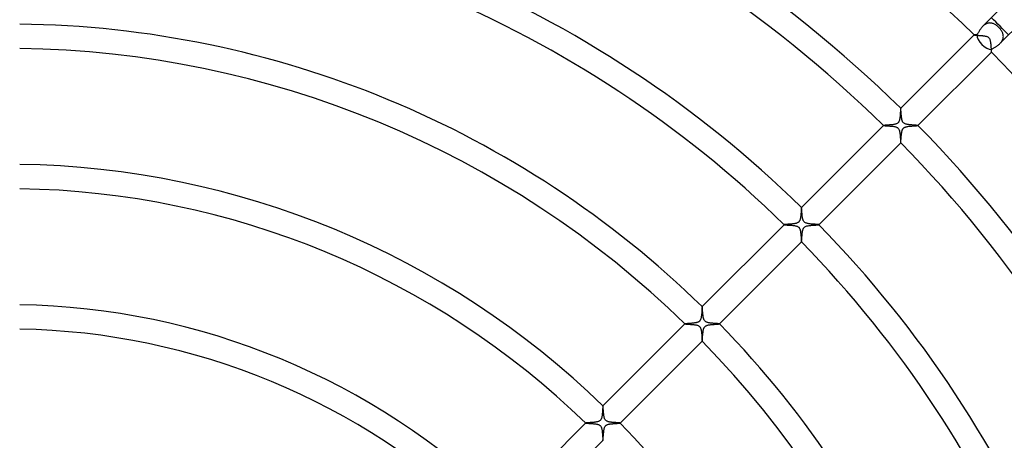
# Model space of a CAD drawing. Header units: millimetres. Extents: x -430 to 430, y -430 to 430.
# Tile 66 of 100: x 2 to 163, y 95 to 164. Entities that reach past the tile are written whole.
import ezdxf

# ---------------------------------------------------------------- set-up
doc = ezdxf.new("R2010")
doc.units = ezdxf.units.MM
doc.layers.add('HIDDEN', color=7, linetype='Continuous')
doc.layers.add('THICK', color=7, linetype='Continuous')

msp = doc.modelspace()

# ---------------------------------------------------------------- linework, layer by layer
at = {"layer": 'HIDDEN'}
for p, q in [((160.31, 163.01), (160.2, 162.95)), ((160.41, 163.06), (160.31, 163.01)), ((160.52, 163.1), (160.41, 163.06)), ((160.64, 163.14), (160.52, 163.1)), ((160.75, 163.16), (160.64, 163.14)), ((160.86, 163.17), (160.75, 163.16)), ((160.98, 163.18), (160.86, 163.17)), ((161.09, 163.17), (160.98, 163.18)), ((161.2, 163.16), (161.09, 163.17)), ((161.31, 163.14), (161.2, 163.16)), ((161.42, 163.11), (161.31, 163.14)), ((161.53, 163.07), (161.42, 163.11)), ((161.64, 163.02), (161.53, 163.07)), ((161.75, 162.97), (161.64, 163.02)), ((161.85, 162.91), (161.75, 162.97)), ((159.9, 162.72), (159.8, 162.63)), ((159.99, 162.8), (159.9, 162.72)), ((160.09, 162.88), (159.99, 162.8)), ((160.2, 162.95), (160.09, 162.88)), ((161.96, 162.85), (161.85, 162.91)), ((162.06, 162.78), (161.96, 162.85)), ((162.16, 162.7), (162.06, 162.78)), ((162.26, 162.62), (162.16, 162.7)), ((162.35, 162.53), (162.26, 162.62)), ((162.45, 162.45), (162.35, 162.53)), ((162.53, 162.35), (162.45, 162.45)), ((162.62, 162.26), (162.53, 162.35)), ((162.7, 162.16), (162.62, 162.26)), ((162.78, 162.06), (162.7, 162.16)), ((162.85, 161.96), (162.78, 162.06)), ((162.91, 161.85), (162.85, 161.96)), ((162.97, 161.75), (162.91, 161.85)), ((163.02, 161.64), (162.97, 161.75)), ((163.07, 161.53), (163.02, 161.64)), ((163.11, 161.42), (163.07, 161.53)), ((163.14, 161.31), (163.11, 161.42)), ((158.39, 161.22), (158.39, 161.22)), ((158.39, 161.22), (158.39, 161.21)), ((158.39, 161.21), (158.39, 161.21)), ((158.39, 161.21), (158.41, 161.21)), ((158.39, 161.21), (158.39, 161.21)), ((158.39, 161.21), (158.39, 161.21)), ((158.39, 161.21), (158.39, 161.21)), ((158.39, 161.21), (158.39, 161.21)), ((158.41, 161.21), (158.43, 161.2)), ((158.43, 161.2), (158.46, 161.2)), ((158.46, 161.2), (158.49, 161.2)), ((158.49, 161.2), (158.53, 161.19)), ((158.53, 161.19), (158.57, 161.19)), ((158.57, 161.19), (158.63, 161.18)), ((158.63, 161.18), (158.68, 161.18)), ((158.68, 161.18), (158.74, 161.18)), ((158.74, 161.18), (158.81, 161.17)), ((158.81, 161.17), (158.88, 161.17)), ((158.88, 161.17), (158.95, 161.16)), ((158.95, 161.16), (159.03, 161.16)), ((159.03, 161.16), (159.11, 161.15)), ((159.11, 161.15), (159.19, 161.15)), ((159.19, 161.15), (159.28, 161.14)), ((159.28, 161.14), (159.37, 161.14)), ((159.37, 161.14), (159.46, 161.13)), ((159.46, 161.13), (159.55, 161.12)), ((159.55, 161.12), (159.65, 161.11)), ((159.65, 161.11), (159.74, 161.1)), ((159.74, 161.1), (159.84, 161.09)), ((159.84, 161.09), (159.93, 161.08)), ((159.93, 161.08), (160.02, 161.07)), ((160.02, 161.07), (160.11, 161.05)), ((160.11, 161.05), (160.2, 161.04)), ((160.2, 161.04), (160.28, 161.02)), ((160.28, 161.02), (160.37, 161)), ((160.37, 161), (160.46, 160.97)), ((160.46, 160.97), (160.54, 160.94)), ((160.54, 160.94), (160.62, 160.9)), ((160.62, 160.9), (160.7, 160.85)), ((160.7, 160.85), (160.77, 160.79)), ((160.77, 160.79), (160.84, 160.71)), ((160.84, 160.71), (160.89, 160.63)), ((160.89, 160.63), (160.94, 160.53)), ((160.94, 160.53), (160.98, 160.43)), ((160.98, 160.43), (161.01, 160.32)), ((161.01, 160.32), (161.04, 160.21)), ((161.04, 160.21), (161.06, 160.09)), ((161.06, 160.09), (161.08, 159.97)), ((161.08, 159.97), (161.09, 159.84)), ((161.09, 159.84), (161.11, 159.7)), ((162.63, 159.8), (162.72, 159.9)), ((162.72, 159.9), (162.8, 159.99)), ((162.8, 159.99), (162.88, 160.09)), ((162.88, 160.09), (162.95, 160.2)), ((162.95, 160.2), (163.01, 160.3)), ((163.01, 160.3), (163.06, 160.41)), ((163.06, 160.41), (163.1, 160.52)), ((163.1, 160.52), (163.13, 160.64)), ((163.13, 160.64), (163.16, 160.75)), ((163.16, 161.2), (163.14, 161.31)), ((163.17, 161.09), (163.16, 161.2)), ((163.16, 160.75), (163.17, 160.86)), ((163.18, 160.98), (163.17, 161.09)), ((163.17, 160.86), (163.18, 160.98)), ((161.11, 159.7), (161.12, 159.56)), ((161.12, 159.56), (161.13, 159.43)), ((161.13, 159.43), (161.14, 159.29)), ((161.14, 159.29), (161.15, 159.15)), ((161.15, 159.15), (161.16, 159.02)), ((161.16, 159.02), (161.17, 158.9)), ((161.17, 158.9), (161.17, 158.8)), ((161.17, 158.8), (161.18, 158.7)), ((161.18, 158.7), (161.19, 158.61)), ((161.19, 158.61), (161.19, 158.54)), ((161.19, 158.54), (161.2, 158.48)), ((161.2, 158.48), (161.2, 158.43)), ((161.2, 158.43), (161.21, 158.4)), ((161.21, 158.4), (161.21, 158.39)), ((161.21, 158.39), (161.21, 158.39)), ((161.21, 158.39), (161.21, 158.39)), ((161.21, 158.39), (161.21, 158.39)), ((161.21, 158.39), (161.21, 158.39)), ((161.21, 158.39), (161.22, 158.39)), ((161.22, 158.39), (161.22, 158.39)), ((146.37, 149.19), (146.36, 149.19)), ((146.36, 149.19), (146.36, 149.19)), ((146.36, 149.19), (146.36, 149.19)), ((146.36, 149.19), (146.36, 149.19)), ((146.36, 149.19), (146.36, 149.19)), ((146.37, 149.19), (146.37, 149.19)), ((146.37, 149.18), (146.37, 149.19)), ((146.37, 149.17), (146.37, 149.18)), ((146.38, 149.14), (146.37, 149.17)), ((146.38, 149.11), (146.38, 149.14)), ((146.39, 149.06), (146.38, 149.11)), ((146.39, 149.01), (146.39, 149.06)), ((146.4, 148.96), (146.39, 149.01)), ((146.4, 148.89), (146.4, 148.96)), ((146.41, 148.82), (146.4, 148.89)), ((146.41, 148.75), (146.41, 148.82)), ((146.42, 148.67), (146.41, 148.75)), ((146.42, 148.59), (146.42, 148.67)), ((146.43, 148.5), (146.42, 148.59)), ((146.44, 148.41), (146.43, 148.5)), ((146.44, 148.31), (146.44, 148.41)), ((146.45, 148.22), (146.44, 148.31)), ((146.46, 148.12), (146.45, 148.22)), ((146.47, 148.02), (146.46, 148.12)), ((146.48, 147.93), (146.47, 148.02)), ((146.49, 147.83), (146.48, 147.93)), ((146.5, 147.74), (146.49, 147.83)), ((146.51, 147.65), (146.5, 147.74)), ((146.52, 147.55), (146.51, 147.65)), ((146.54, 147.47), (146.52, 147.55)), ((146.56, 147.38), (146.54, 147.47)), ((146.57, 147.3), (146.56, 147.38)), ((146.6, 147.22), (146.57, 147.3)), ((146.62, 147.14), (146.6, 147.22)), ((146.65, 147.06), (146.62, 147.14)), ((146.68, 146.99), (146.65, 147.06)), ((146.73, 146.92), (146.68, 146.99)), ((146.78, 146.85), (146.73, 146.92)), ((146.84, 146.79), (146.78, 146.85)), ((143.54, 146.37), (143.54, 146.37)), ((143.54, 146.37), (143.54, 146.36)), ((143.54, 146.36), (143.54, 146.36)), ((143.54, 146.36), (143.54, 146.36)), ((143.54, 146.36), (143.54, 146.36)), ((143.54, 146.36), (143.54, 146.36)), ((143.54, 146.36), (143.55, 146.36)), ((143.55, 146.36), (143.57, 146.35)), ((143.57, 146.35), (143.6, 146.35)), ((143.6, 146.35), (143.65, 146.34)), ((143.65, 146.34), (143.7, 146.34)), ((143.7, 146.34), (143.76, 146.34)), ((143.76, 146.34), (143.83, 146.33)), ((143.83, 146.33), (143.91, 146.33)), ((143.91, 146.33), (144, 146.32)), ((144, 146.32), (144.09, 146.32)), ((144.09, 146.32), (144.18, 146.31)), ((144.18, 146.31), (144.28, 146.3)), ((144.28, 146.3), (144.38, 146.3)), ((144.38, 146.3), (144.49, 146.29)), ((144.49, 146.29), (144.6, 146.28)), ((144.6, 146.28), (144.7, 146.27)), ((144.7, 146.27), (144.81, 146.26)), ((144.81, 146.26), (144.91, 146.25)), ((144.91, 146.25), (145.02, 146.24)), ((145.02, 146.24), (145.12, 146.23)), ((145.12, 146.23), (145.22, 146.21)), ((145.22, 146.21), (145.31, 146.2)), ((145.31, 146.2), (145.4, 146.18)), ((145.4, 146.18), (145.49, 146.16)), ((145.49, 146.16), (145.58, 146.13)), ((145.58, 146.13), (145.66, 146.1)), ((145.66, 146.1), (145.75, 146.06)), ((145.75, 146.06), (145.82, 146.02)), ((145.82, 146.02), (145.9, 145.96)), ((145.9, 145.96), (145.96, 145.9)), ((145.96, 145.9), (146.01, 145.83)), ((146.01, 145.83), (146.06, 145.76)), ((146.06, 145.76), (146.09, 145.68)), ((146.09, 145.68), (146.12, 145.6)), ((146.12, 145.6), (146.15, 145.52)), ((146.15, 145.52), (146.17, 145.44)), ((146.17, 145.44), (146.19, 145.35)), ((146.19, 145.35), (146.2, 145.27)), ((146.2, 145.27), (146.22, 145.17)), ((146.91, 146.74), (146.84, 146.79)), ((146.99, 146.68), (146.91, 146.74)), ((147.09, 146.64), (146.99, 146.68)), ((147.2, 146.6), (147.09, 146.64)), ((147.31, 146.57), (147.2, 146.6)), ((147.42, 146.55), (147.31, 146.57)), ((147.54, 146.53), (147.42, 146.55)), ((147.66, 146.51), (147.54, 146.53)), ((147.78, 146.49), (147.66, 146.51)), ((147.91, 146.48), (147.78, 146.49)), ((148.04, 146.47), (147.91, 146.48)), ((148.16, 146.45), (148.04, 146.47)), ((148.29, 146.44), (148.16, 146.45)), ((148.41, 146.44), (148.29, 146.44)), ((148.52, 146.43), (148.41, 146.44)), ((148.63, 146.42), (148.52, 146.43)), ((148.73, 146.41), (148.63, 146.42)), ((148.83, 146.41), (148.73, 146.41)), ((148.91, 146.4), (148.83, 146.41)), ((148.99, 146.39), (148.91, 146.4)), ((149.06, 146.39), (148.99, 146.39)), ((149.11, 146.38), (149.06, 146.39)), ((149.15, 146.38), (149.11, 146.38)), ((149.18, 146.37), (149.15, 146.38)), ((149.19, 146.37), (149.18, 146.37)), ((149.19, 146.36), (149.19, 146.37)), ((149.19, 146.37), (149.19, 146.37)), ((149.19, 146.36), (149.19, 146.36)), ((149.19, 146.36), (149.19, 146.36)), ((149.19, 146.36), (149.19, 146.36)), ((149.19, 146.36), (149.19, 146.36)), ((146.22, 145.17), (146.23, 145.08)), ((146.23, 145.08), (146.24, 144.99)), ((146.24, 144.99), (146.25, 144.89)), ((146.25, 144.89), (146.26, 144.79)), ((146.26, 144.79), (146.27, 144.69)), ((146.27, 144.69), (146.28, 144.6)), ((146.28, 144.6), (146.29, 144.5)), ((146.29, 144.5), (146.29, 144.41)), ((146.29, 144.41), (146.3, 144.32)), ((146.3, 144.32), (146.31, 144.23)), ((146.31, 144.23), (146.31, 144.14)), ((146.31, 144.14), (146.32, 144.06)), ((146.32, 144.06), (146.32, 143.98)), ((146.32, 143.98), (146.33, 143.9)), ((146.33, 143.9), (146.33, 143.83)), ((146.33, 143.83), (146.33, 143.77)), ((146.33, 143.77), (146.34, 143.71)), ((146.34, 143.71), (146.34, 143.66)), ((146.34, 143.66), (146.35, 143.62)), ((146.35, 143.62), (146.35, 143.59)), ((146.35, 143.59), (146.35, 143.56)), ((146.35, 143.56), (146.36, 143.55)), ((146.36, 143.55), (146.36, 143.54)), ((146.36, 143.54), (146.36, 143.54)), ((146.36, 143.54), (146.36, 143.54)), ((146.36, 143.54), (146.36, 143.54)), ((146.36, 143.54), (146.36, 143.54)), ((146.36, 143.54), (146.37, 143.54)), ((146.37, 143.54), (146.37, 143.54)), ((130.11, 132.92), (130.1, 132.93)), ((130.1, 132.93), (130.1, 132.93)), ((130.1, 132.93), (130.1, 132.93)), ((130.1, 132.93), (130.1, 132.93)), ((130.1, 132.93), (130.1, 132.93)), ((130.1, 132.93), (130.1, 132.93)), ((130.1, 132.93), (130.1, 132.93)), ((130.11, 132.9), (130.11, 132.92)), ((130.11, 132.87), (130.11, 132.9)), ((130.12, 132.84), (130.11, 132.87)), ((130.12, 132.8), (130.12, 132.84)), ((130.13, 132.74), (130.12, 132.8)), ((130.13, 132.69), (130.13, 132.74)), ((130.14, 132.62), (130.13, 132.69)), ((130.14, 132.55), (130.14, 132.62)), ((130.15, 132.48), (130.14, 132.55)), ((130.15, 132.4), (130.15, 132.48)), ((130.16, 132.31), (130.15, 132.4)), ((130.17, 132.22), (130.16, 132.31)), ((130.17, 132.13), (130.17, 132.22)), ((130.18, 132.04), (130.17, 132.13)), ((130.19, 131.94), (130.18, 132.04)), ((130.2, 131.84), (130.19, 131.94)), ((130.21, 131.74), (130.2, 131.84)), ((130.22, 131.63), (130.21, 131.74)), ((130.23, 131.53), (130.22, 131.63)), ((130.24, 131.43), (130.23, 131.53)), ((130.25, 131.33), (130.24, 131.43)), ((130.27, 131.23), (130.25, 131.33)), ((130.29, 131.14), (130.27, 131.23)), ((130.31, 131.05), (130.29, 131.14)), ((130.33, 130.96), (130.31, 131.05)), ((130.36, 130.88), (130.33, 130.96)), ((130.39, 130.79), (130.36, 130.88)), ((130.43, 130.71), (130.39, 130.79)), ((130.48, 130.63), (130.43, 130.71)), ((127.27, 130.1), (127.27, 130.1)), ((127.27, 130.1), (127.27, 130.1)), ((127.27, 130.1), (127.27, 130.1)), ((127.27, 130.1), (127.27, 130.1)), ((127.27, 130.1), (127.27, 130.1)), ((127.27, 130.1), (127.27, 130.1)), ((127.27, 130.1), (127.29, 130.09)), ((127.29, 130.09), (127.32, 130.09)), ((127.32, 130.09), (127.36, 130.08)), ((127.36, 130.08), (127.42, 130.08)), ((127.42, 130.08), (127.5, 130.07)), ((127.5, 130.07), (127.58, 130.07)), ((127.58, 130.07), (127.68, 130.06)), ((127.68, 130.06), (127.78, 130.05)), ((127.78, 130.05), (127.9, 130.05)), ((127.9, 130.05), (128.02, 130.04)), ((128.02, 130.04), (128.15, 130.03)), ((128.15, 130.03), (128.28, 130.02)), ((128.28, 130.02), (128.41, 130.01)), ((128.41, 130.01), (128.55, 130)), ((128.55, 130), (128.68, 129.98)), ((128.68, 129.98), (128.81, 129.97)), ((128.81, 129.97), (128.94, 129.95)), ((128.94, 129.95), (129.06, 129.93)), ((129.06, 129.93), (129.18, 129.9)), ((129.18, 129.9), (129.29, 129.87)), ((129.29, 129.87), (129.39, 129.84)), ((129.39, 129.84), (129.47, 129.8)), ((129.47, 129.8), (129.55, 129.76)), ((129.55, 129.76), (129.61, 129.72)), ((129.61, 129.72), (129.66, 129.67)), ((129.66, 129.67), (129.71, 129.62)), ((129.71, 129.62), (129.75, 129.56)), ((129.75, 129.56), (129.79, 129.5)), ((129.79, 129.5), (129.82, 129.44)), ((129.82, 129.44), (129.85, 129.37)), ((129.85, 129.37), (129.87, 129.3)), ((129.87, 129.3), (129.89, 129.23)), ((129.89, 129.23), (129.91, 129.16)), ((129.91, 129.16), (129.92, 129.09)), ((129.92, 129.09), (129.94, 129.01)), ((130.53, 130.56), (130.48, 130.63)), ((130.6, 130.5), (130.53, 130.56)), ((130.67, 130.45), (130.6, 130.5)), ((130.76, 130.4), (130.67, 130.45)), ((130.86, 130.36), (130.76, 130.4)), ((130.97, 130.33), (130.86, 130.36)), ((131.08, 130.3), (130.97, 130.33)), ((131.19, 130.28), (131.08, 130.3)), ((131.3, 130.26), (131.19, 130.28)), ((131.41, 130.24), (131.3, 130.26)), ((131.53, 130.23), (131.41, 130.24)), ((131.65, 130.21), (131.53, 130.23)), ((131.78, 130.2), (131.65, 130.21)), ((131.9, 130.19), (131.78, 130.2)), ((132.01, 130.18), (131.9, 130.19)), ((132.13, 130.17), (132.01, 130.18)), ((132.23, 130.17), (132.13, 130.17)), ((132.34, 130.16), (132.23, 130.17)), ((132.44, 130.15), (132.34, 130.16)), ((132.53, 130.14), (132.44, 130.15)), ((132.61, 130.14), (132.53, 130.14)), ((132.69, 130.13), (132.61, 130.14)), ((132.75, 130.13), (132.69, 130.13)), ((132.81, 130.12), (132.75, 130.13)), ((132.86, 130.12), (132.81, 130.12)), ((132.89, 130.11), (132.86, 130.12)), ((132.92, 130.11), (132.89, 130.11)), ((132.93, 130.1), (132.92, 130.11)), ((132.93, 130.1), (132.93, 130.1)), ((132.93, 130.1), (132.93, 130.1)), ((132.93, 130.1), (132.93, 130.1)), ((132.93, 130.1), (132.93, 130.1)), ((132.93, 130.1), (132.93, 130.1)), ((132.93, 130.1), (132.93, 130.1)), ((129.94, 129.01), (129.95, 128.94)), ((129.95, 128.94), (129.96, 128.86)), ((129.96, 128.86), (129.97, 128.77)), ((129.97, 128.77), (129.98, 128.69)), ((129.98, 128.69), (129.99, 128.61)), ((129.99, 128.61), (130, 128.52)), ((130, 128.52), (130.01, 128.44)), ((130.01, 128.44), (130.02, 128.35)), ((130.02, 128.35), (130.02, 128.26)), ((130.02, 128.26), (130.03, 128.18)), ((130.03, 128.18), (130.03, 128.1)), ((130.03, 128.1), (130.04, 128.02)), ((130.04, 128.02), (130.04, 127.94)), ((130.04, 127.94), (130.05, 127.86)), ((130.05, 127.86), (130.05, 127.78)), ((130.05, 127.78), (130.06, 127.71)), ((130.06, 127.71), (130.06, 127.65)), ((130.06, 127.65), (130.07, 127.58)), ((130.07, 127.58), (130.07, 127.52)), ((130.07, 127.52), (130.07, 127.47)), ((130.07, 127.47), (130.08, 127.42)), ((130.08, 127.42), (130.08, 127.38)), ((130.08, 127.38), (130.08, 127.35)), ((130.08, 127.35), (130.09, 127.32)), ((130.09, 127.32), (130.09, 127.3)), ((130.09, 127.3), (130.09, 127.28)), ((130.09, 127.28), (130.1, 127.27)), ((130.1, 127.27), (130.1, 127.27)), ((130.1, 127.27), (130.1, 127.27)), ((130.1, 127.27), (130.1, 127.27)), ((130.1, 127.27), (130.1, 127.27)), ((130.1, 127.27), (130.1, 127.27)), ((130.1, 127.27), (130.1, 127.27)), ((113.84, 116.66), (113.83, 116.66)), ((113.83, 116.66), (113.83, 116.66)), ((113.83, 116.66), (113.83, 116.66)), ((113.84, 116.65), (113.84, 116.66)), ((113.84, 116.66), (113.84, 116.66)), ((113.84, 116.66), (113.84, 116.66)), ((113.84, 116.66), (113.84, 116.66)), ((113.85, 116.64), (113.84, 116.65)), ((113.85, 116.61), (113.85, 116.64)), ((113.85, 116.58), (113.85, 116.61)), ((113.86, 116.54), (113.85, 116.58)), ((113.86, 116.49), (113.86, 116.54)), ((113.87, 116.44), (113.86, 116.49)), ((113.87, 116.38), (113.87, 116.44)), ((113.88, 116.31), (113.87, 116.38)), ((113.88, 116.24), (113.88, 116.31)), ((113.89, 116.16), (113.88, 116.24)), ((113.89, 116.08), (113.89, 116.16)), ((113.9, 116), (113.89, 116.08)), ((113.91, 115.91), (113.9, 116)), ((113.91, 115.82), (113.91, 115.91)), ((113.92, 115.73), (113.91, 115.82)), ((113.93, 115.63), (113.92, 115.73)), ((113.94, 115.54), (113.93, 115.63)), ((113.94, 115.44), (113.94, 115.54)), ((113.95, 115.34), (113.94, 115.44)), ((113.97, 115.25), (113.95, 115.34)), ((113.98, 115.16), (113.97, 115.25)), ((113.99, 115.07), (113.98, 115.16)), ((114, 114.98), (113.99, 115.07)), ((114.02, 114.9), (114, 114.98)), ((114.04, 114.81), (114.02, 114.9)), ((114.06, 114.73), (114.04, 114.81)), ((114.08, 114.64), (114.06, 114.73)), ((114.11, 114.56), (114.08, 114.64)), ((114.15, 114.48), (114.11, 114.56)), ((111.01, 113.84), (111.01, 113.84)), ((111.01, 113.84), (111.01, 113.84)), ((111.01, 113.84), (111.01, 113.84)), ((111.01, 113.84), (111.01, 113.83)), ((111.01, 113.83), (111.01, 113.83)), ((111.01, 113.83), (111.01, 113.83)), ((111.01, 113.83), (111.02, 113.83)), ((111.02, 113.83), (111.05, 113.82)), ((111.05, 113.82), (111.1, 113.82)), ((111.1, 113.82), (111.17, 113.81)), ((111.17, 113.81), (111.24, 113.81)), ((111.24, 113.81), (111.33, 113.8)), ((111.33, 113.8), (111.43, 113.79)), ((111.43, 113.79), (111.54, 113.79)), ((111.54, 113.79), (111.66, 113.78)), ((111.66, 113.78), (111.78, 113.77)), ((111.78, 113.77), (111.91, 113.76)), ((111.91, 113.76), (112.05, 113.76)), ((112.05, 113.76), (112.18, 113.74)), ((112.18, 113.74), (112.32, 113.73)), ((112.32, 113.73), (112.46, 113.72)), ((112.46, 113.72), (112.59, 113.7)), ((112.59, 113.7), (112.72, 113.68)), ((112.72, 113.68), (112.84, 113.66)), ((112.84, 113.66), (112.96, 113.63)), ((112.96, 113.63), (113.07, 113.6)), ((113.07, 113.6), (113.17, 113.56)), ((113.17, 113.56), (113.25, 113.52)), ((113.25, 113.52), (113.32, 113.47)), ((113.32, 113.47), (113.38, 113.42)), ((113.38, 113.42), (113.43, 113.37)), ((113.43, 113.37), (113.48, 113.31)), ((113.48, 113.31), (113.52, 113.24)), ((113.52, 113.24), (113.55, 113.18)), ((113.55, 113.18), (113.58, 113.11)), ((113.58, 113.11), (113.61, 113.03)), ((113.61, 113.03), (113.63, 112.96)), ((113.63, 112.96), (113.65, 112.89)), ((114.19, 114.41), (114.15, 114.48)), ((114.24, 114.34), (114.19, 114.41)), ((114.3, 114.27), (114.24, 114.34)), ((114.37, 114.22), (114.3, 114.27)), ((114.44, 114.17), (114.37, 114.22)), ((114.52, 114.13), (114.44, 114.17)), ((114.6, 114.1), (114.52, 114.13)), ((114.69, 114.07), (114.6, 114.1)), ((114.77, 114.05), (114.69, 114.07)), ((114.86, 114.03), (114.77, 114.05)), ((114.94, 114.01), (114.86, 114.03)), ((115.03, 114), (114.94, 114.01)), ((115.12, 113.98), (115.03, 114)), ((115.21, 113.97), (115.12, 113.98)), ((115.31, 113.96), (115.21, 113.97)), ((115.4, 113.95), (115.31, 113.96)), ((115.5, 113.94), (115.4, 113.95)), ((115.59, 113.93), (115.5, 113.94)), ((115.69, 113.92), (115.59, 113.93)), ((115.78, 113.92), (115.69, 113.92)), ((115.87, 113.91), (115.78, 113.92)), ((115.95, 113.9), (115.87, 113.91)), ((116.04, 113.9), (115.95, 113.9)), ((116.12, 113.89), (116.04, 113.9)), ((116.19, 113.89), (116.12, 113.89)), ((116.26, 113.88), (116.19, 113.89)), ((116.33, 113.88), (116.26, 113.88)), ((116.39, 113.87), (116.33, 113.88)), ((116.45, 113.87), (116.39, 113.87)), ((116.5, 113.86), (116.45, 113.87)), ((116.55, 113.86), (116.5, 113.86)), ((116.58, 113.85), (116.55, 113.86)), ((116.62, 113.85), (116.58, 113.85)), ((116.64, 113.85), (116.62, 113.85)), ((116.65, 113.84), (116.64, 113.85)), ((116.66, 113.84), (116.65, 113.84)), ((116.66, 113.83), (116.66, 113.84)), ((116.66, 113.84), (116.66, 113.84)), ((116.66, 113.84), (116.66, 113.84)), ((116.66, 113.84), (116.66, 113.84)), ((116.66, 113.83), (116.66, 113.83)), ((116.66, 113.83), (116.66, 113.83)), ((113.65, 112.89), (113.66, 112.82)), ((113.66, 112.82), (113.68, 112.74)), ((113.68, 112.74), (113.69, 112.67)), ((113.69, 112.67), (113.7, 112.59)), ((113.7, 112.59), (113.71, 112.51)), ((113.71, 112.51), (113.72, 112.42)), ((113.72, 112.42), (113.73, 112.34)), ((113.73, 112.34), (113.74, 112.25)), ((113.74, 112.25), (113.75, 112.17)), ((113.75, 112.17), (113.75, 112.08)), ((113.75, 112.08), (113.76, 112)), ((113.76, 112), (113.76, 111.92)), ((113.76, 111.92), (113.77, 111.83)), ((113.77, 111.83), (113.78, 111.76)), ((113.78, 111.76), (113.78, 111.68)), ((113.78, 111.68), (113.78, 111.61)), ((113.78, 111.61), (113.79, 111.53)), ((113.79, 111.53), (113.79, 111.47)), ((113.79, 111.47), (113.8, 111.4)), ((113.8, 111.4), (113.8, 111.34)), ((113.8, 111.34), (113.8, 111.28)), ((113.8, 111.28), (113.81, 111.23)), ((113.81, 111.23), (113.81, 111.19)), ((113.81, 111.19), (113.81, 111.14)), ((113.81, 111.14), (113.82, 111.11)), ((113.82, 111.11), (113.82, 111.07)), ((113.82, 111.07), (113.82, 111.05)), ((113.82, 111.05), (113.83, 111.03)), ((113.83, 111.03), (113.83, 111.02)), ((113.83, 111.02), (113.83, 111.01)), ((113.83, 111.01), (113.83, 111.01)), ((113.83, 111.01), (113.83, 111.01)), ((113.83, 111.01), (113.84, 111.01)), ((113.84, 111.01), (113.84, 111.01)), ((113.84, 111.01), (113.84, 111.01)), ((113.84, 111.01), (113.84, 111.01)), ((97.58, 100.39), (97.57, 100.4)), ((97.57, 100.4), (97.57, 100.4)), ((97.57, 100.4), (97.57, 100.4)), ((97.57, 100.4), (97.57, 100.4)), ((97.57, 100.4), (97.57, 100.4)), ((97.57, 100.4), (97.57, 100.4)), ((97.57, 100.4), (97.57, 100.4)), ((97.58, 100.36), (97.58, 100.39)), ((97.59, 100.32), (97.58, 100.36)), ((97.59, 100.27), (97.59, 100.32)), ((97.6, 100.21), (97.59, 100.27)), ((97.61, 100.14), (97.6, 100.21)), ((97.61, 100.06), (97.61, 100.14)), ((97.62, 99.97), (97.61, 100.06)), ((97.62, 99.87), (97.62, 99.97)), ((97.63, 99.77), (97.62, 99.87)), ((97.64, 99.66), (97.63, 99.77)), ((97.65, 99.55), (97.64, 99.66)), ((97.66, 99.44), (97.65, 99.55)), ((97.67, 99.32), (97.66, 99.44)), ((97.68, 99.21), (97.67, 99.32)), ((97.69, 99.09), (97.68, 99.21)), ((97.7, 98.98), (97.69, 99.09)), ((97.72, 98.87), (97.7, 98.98)), ((97.73, 98.76), (97.72, 98.87)), ((97.75, 98.66), (97.73, 98.76)), ((97.77, 98.56), (97.75, 98.66)), ((97.79, 98.47), (97.77, 98.56)), ((97.82, 98.38), (97.79, 98.47)), ((94.74, 97.57), (94.74, 97.57)), ((94.74, 97.57), (94.74, 97.57)), ((94.74, 97.57), (94.74, 97.57)), ((94.74, 97.57), (94.74, 97.57)), ((94.74, 97.57), (94.74, 97.57)), ((94.74, 97.57), (94.74, 97.57)), ((94.74, 97.57), (94.76, 97.56)), ((94.76, 97.56), (94.79, 97.56)), ((94.79, 97.56), (94.84, 97.55)), ((94.84, 97.55), (94.9, 97.55)), ((94.9, 97.55), (94.97, 97.54)), ((94.97, 97.54), (95.06, 97.54)), ((95.06, 97.54), (95.16, 97.53)), ((95.16, 97.53), (95.27, 97.52)), ((95.27, 97.52), (95.39, 97.52)), ((95.39, 97.52), (95.51, 97.51)), ((95.51, 97.51), (95.64, 97.5)), ((95.64, 97.5), (95.77, 97.49)), ((95.77, 97.49), (95.9, 97.48)), ((95.9, 97.48), (96.04, 97.47)), ((96.04, 97.47), (96.17, 97.46)), ((96.17, 97.46), (96.3, 97.44)), ((96.3, 97.44), (96.42, 97.42)), ((96.42, 97.42), (96.54, 97.4)), ((96.54, 97.4), (96.66, 97.38)), ((96.66, 97.38), (96.76, 97.35)), ((96.76, 97.35), (96.86, 97.31)), ((96.86, 97.31), (96.95, 97.28)), ((96.95, 97.28), (97.02, 97.24)), ((97.02, 97.24), (97.07, 97.2)), ((97.07, 97.2), (97.13, 97.15)), ((97.13, 97.15), (97.17, 97.1)), ((97.17, 97.1), (97.22, 97.04)), ((97.22, 97.04), (97.26, 96.98)), ((97.26, 96.98), (97.29, 96.92)), ((97.29, 96.92), (97.32, 96.85)), ((97.32, 96.85), (97.34, 96.79)), ((97.85, 98.29), (97.82, 98.38)), ((97.89, 98.21), (97.85, 98.29)), ((97.94, 98.13), (97.89, 98.21)), ((97.99, 98.05), (97.94, 98.13)), ((98.06, 97.99), (97.99, 98.05)), ((98.13, 97.94), (98.06, 97.99)), ((98.2, 97.89), (98.13, 97.94)), ((98.28, 97.86), (98.2, 97.89)), ((98.36, 97.83), (98.28, 97.86)), ((98.44, 97.8), (98.36, 97.83)), ((98.52, 97.78), (98.44, 97.8)), ((98.61, 97.76), (98.52, 97.78)), ((98.69, 97.74), (98.61, 97.76)), ((98.78, 97.73), (98.69, 97.74)), ((98.86, 97.72), (98.78, 97.73)), ((98.95, 97.71), (98.86, 97.72)), ((99.05, 97.69), (98.95, 97.71)), ((99.14, 97.68), (99.05, 97.69)), ((99.23, 97.68), (99.14, 97.68)), ((99.32, 97.67), (99.23, 97.68)), ((99.41, 97.66), (99.32, 97.67)), ((99.5, 97.65), (99.41, 97.66)), ((99.59, 97.65), (99.5, 97.65)), ((99.67, 97.64), (99.59, 97.65)), ((99.75, 97.63), (99.67, 97.64)), ((99.83, 97.63), (99.75, 97.63)), ((99.9, 97.62), (99.83, 97.63)), ((99.97, 97.62), (99.9, 97.62)), ((100.04, 97.61), (99.97, 97.62)), ((100.1, 97.61), (100.04, 97.61)), ((100.16, 97.6), (100.1, 97.61)), ((100.21, 97.6), (100.16, 97.6)), ((100.25, 97.6), (100.21, 97.6)), ((100.29, 97.59), (100.25, 97.6)), ((100.33, 97.59), (100.29, 97.59)), ((100.36, 97.58), (100.33, 97.59)), ((100.38, 97.58), (100.36, 97.58)), ((100.39, 97.58), (100.38, 97.58)), ((100.4, 97.57), (100.39, 97.58)), ((100.4, 97.57), (100.4, 97.57)), ((100.4, 97.57), (100.4, 97.57)), ((100.4, 97.57), (100.4, 97.57)), ((100.4, 97.57), (100.4, 97.57)), ((100.4, 97.57), (100.4, 97.57)), ((100.4, 97.57), (100.4, 97.57)), ((97.34, 96.79), (97.36, 96.72)), ((97.36, 96.72), (97.38, 96.65)), ((97.38, 96.65), (97.4, 96.57)), ((97.4, 96.57), (97.41, 96.49)), ((97.41, 96.49), (97.42, 96.41)), ((97.42, 96.41), (97.44, 96.33)), ((97.44, 96.33), (97.45, 96.25)), ((97.45, 96.25), (97.46, 96.16)), ((97.46, 96.16), (97.47, 96.07)), ((97.47, 96.07), (97.47, 95.98)), ((97.47, 95.98), (97.48, 95.89)), ((97.48, 95.89), (97.49, 95.8)), ((97.49, 95.8), (97.5, 95.72)), ((97.5, 95.72), (97.5, 95.63)), ((97.5, 95.63), (97.51, 95.54)), ((97.51, 95.54), (97.51, 95.45)), ((97.51, 95.45), (97.52, 95.37)), ((97.52, 95.37), (97.52, 95.29)), ((97.52, 95.29), (97.53, 95.22)), ((97.53, 95.22), (97.53, 95.15)), ((97.53, 95.15), (97.53, 95.09)), ((97.53, 95.09), (97.54, 95.03)), ((97.54, 95.03), (97.54, 94.98)), ((97.54, 94.98), (97.55, 94.93)), ((97.55, 94.93), (97.55, 94.88)), ((97.55, 94.88), (97.55, 94.84)), ((97.55, 94.84), (97.56, 94.81)), ((97.56, 94.81), (97.56, 94.78)), ((97.56, 94.78), (97.56, 94.76)), ((97.56, 94.76), (97.57, 94.75)), ((97.57, 94.75), (97.57, 94.74)), ((97.57, 94.74), (97.57, 94.74)), ((97.57, 94.74), (97.57, 94.74)), ((97.57, 94.74), (97.57, 94.74)), ((97.57, 94.74), (97.57, 94.74)), ((97.57, 94.74), (97.57, 94.74)), ((97.57, 94.74), (97.57, 94.74))]:
    msp.add_line(p, q, dxfattribs=at)
msp.add_arc((0, 0), 230, 44.5017, 45.4982, dxfattribs=at)
at = {"layer": 'THICK'}
for p, q in [((159.81, 162.63), (163.39, 166.22)), ((162.63, 159.81), (166.22, 163.39)), ((158.93, 161.39), (158.88, 161.32)), ((158.98, 161.47), (158.93, 161.39)), ((159.03, 161.55), (158.98, 161.47)), ((159.09, 161.64), (159.03, 161.55)), ((159.14, 161.73), (159.09, 161.64)), ((159.2, 161.83), (159.14, 161.73)), ((159.26, 161.93), (159.2, 161.83)), ((159.33, 162.03), (159.26, 161.93)), ((159.4, 162.13), (159.33, 162.03)), ((159.47, 162.24), (159.4, 162.13)), ((159.55, 162.34), (159.47, 162.24)), ((159.63, 162.44), (159.55, 162.34)), ((159.71, 162.54), (159.63, 162.44)), ((159.8, 162.63), (159.71, 162.54)), ((146.36, 149.19), (158.39, 161.22)), ((158.4, 161.22), (158.39, 161.22)), ((158.39, 161.22), (158.39, 161.22)), ((158.42, 161.22), (158.4, 161.22)), ((158.44, 161.23), (158.42, 161.22)), ((158.46, 161.23), (158.44, 161.23)), ((158.49, 161.23), (158.46, 161.23)), ((158.52, 161.24), (158.49, 161.23)), ((158.55, 161.24), (158.52, 161.24)), ((158.59, 161.24), (158.55, 161.24)), ((158.63, 161.25), (158.59, 161.24)), ((158.68, 161.25), (158.63, 161.25)), ((158.73, 161.25), (158.68, 161.25)), ((158.78, 161.26), (158.73, 161.25)), ((158.83, 161.26), (158.78, 161.26)), ((158.88, 161.32), (158.83, 161.26)), ((162.54, 159.71), (162.63, 159.8)), ((161.22, 158.39), (149.19, 146.36)), ((161.22, 158.42), (161.23, 158.43)), ((161.22, 158.4), (161.22, 158.42)), ((161.22, 158.39), (161.22, 158.4)), ((161.22, 158.39), (161.22, 158.39)), ((161.23, 158.48), (161.24, 158.51)), ((161.23, 158.46), (161.23, 158.48)), ((161.23, 158.43), (161.23, 158.46)), ((161.24, 158.59), (161.25, 158.63)), ((161.24, 158.55), (161.24, 158.59)), ((161.24, 158.51), (161.24, 158.55)), ((161.25, 158.72), (161.26, 158.77)), ((161.25, 158.67), (161.25, 158.72)), ((161.25, 158.63), (161.25, 158.67)), ((161.26, 158.83), (161.32, 158.88)), ((161.26, 158.77), (161.26, 158.83)), ((161.32, 158.88), (161.39, 158.93)), ((161.39, 158.93), (161.47, 158.98)), ((161.47, 158.98), (161.55, 159.03)), ((161.55, 159.03), (161.64, 159.09)), ((161.64, 159.09), (161.73, 159.14)), ((161.73, 159.14), (161.83, 159.2)), ((161.83, 159.2), (161.93, 159.26)), ((161.93, 159.26), (162.03, 159.33)), ((162.03, 159.33), (162.13, 159.4)), ((162.13, 159.4), (162.24, 159.47)), ((162.24, 159.47), (162.34, 159.55)), ((162.34, 159.55), (162.44, 159.63)), ((162.44, 159.63), (162.54, 159.71)), ((146.31, 148.55), (146.3, 148.48)), ((146.3, 148.48), (146.3, 148.41)), ((146.32, 148.68), (146.31, 148.61)), ((146.31, 148.61), (146.31, 148.55)), ((146.33, 148.85), (146.32, 148.8)), ((146.32, 148.8), (146.32, 148.74)), ((146.32, 148.74), (146.32, 148.68)), ((146.34, 149), (146.33, 148.95)), ((146.33, 148.95), (146.33, 148.91)), ((146.33, 148.91), (146.33, 148.85)), ((146.35, 149.11), (146.34, 149.08)), ((146.34, 149.08), (146.34, 149.04)), ((146.34, 149.04), (146.34, 149)), ((146.36, 149.17), (146.35, 149.16)), ((146.35, 149.16), (146.35, 149.13)), ((146.35, 149.13), (146.35, 149.11)), ((146.36, 149.19), (146.36, 149.19)), ((146.36, 149.19), (146.36, 149.17)), ((145.98, 146.86), (145.92, 146.8)), ((146.02, 146.93), (145.98, 146.86)), ((146.06, 147), (146.02, 146.93)), ((146.1, 147.07), (146.06, 147)), ((146.12, 147.15), (146.1, 147.07)), ((146.15, 147.22), (146.12, 147.15)), ((146.16, 147.28), (146.15, 147.22)), ((146.18, 147.34), (146.16, 147.28)), ((146.19, 147.41), (146.18, 147.34)), ((146.2, 147.47), (146.19, 147.41)), ((146.21, 147.54), (146.2, 147.47)), ((146.22, 147.61), (146.21, 147.54)), ((146.23, 147.68), (146.22, 147.61)), ((146.24, 147.75), (146.23, 147.68)), ((146.25, 147.82), (146.24, 147.75)), ((146.26, 147.89), (146.25, 147.82)), ((146.27, 147.97), (146.26, 147.89)), ((146.28, 148.12), (146.27, 148.04)), ((146.27, 148.04), (146.27, 147.97)), ((146.29, 148.26), (146.28, 148.19)), ((146.28, 148.19), (146.28, 148.12)), ((146.3, 148.41), (146.29, 148.34)), ((146.29, 148.34), (146.29, 148.26)), ((130.1, 132.93), (143.54, 146.37)), ((143.55, 146.37), (143.54, 146.37)), ((143.58, 146.38), (143.55, 146.37)), ((143.62, 146.38), (143.58, 146.38)), ((143.68, 146.39), (143.62, 146.38)), ((143.76, 146.39), (143.68, 146.39)), ((143.84, 146.4), (143.76, 146.39)), ((143.93, 146.41), (143.84, 146.4)), ((144.04, 146.41), (143.93, 146.41)), ((144.15, 146.42), (144.04, 146.41)), ((144.27, 146.43), (144.15, 146.42)), ((144.4, 146.44), (144.27, 146.43)), ((144.52, 146.45), (144.4, 146.44)), ((144.65, 146.46), (144.52, 146.45)), ((144.78, 146.47), (144.65, 146.46)), ((144.91, 146.49), (144.78, 146.47)), ((145.04, 146.5), (144.91, 146.49)), ((145.16, 146.52), (145.04, 146.5)), ((145.28, 146.54), (145.16, 146.52)), ((145.39, 146.56), (145.28, 146.54)), ((145.5, 146.59), (145.39, 146.56)), ((145.6, 146.62), (145.5, 146.59)), ((145.7, 146.66), (145.6, 146.62)), ((145.79, 146.7), (145.7, 146.66)), ((145.86, 146.75), (145.79, 146.7)), ((145.92, 146.8), (145.86, 146.75)), ((146.52, 145.18), (146.54, 145.29)), ((146.54, 145.29), (146.56, 145.4)), ((146.56, 145.4), (146.59, 145.5)), ((146.59, 145.5), (146.62, 145.59)), ((146.62, 145.59), (146.65, 145.67)), ((146.65, 145.67), (146.68, 145.74)), ((146.68, 145.74), (146.71, 145.8)), ((146.71, 145.8), (146.74, 145.84)), ((146.74, 145.84), (146.77, 145.89)), ((146.77, 145.89), (146.81, 145.93)), ((146.81, 145.93), (146.85, 145.96)), ((146.85, 145.96), (146.89, 146)), ((146.89, 146), (146.94, 146.03)), ((146.94, 146.03), (146.99, 146.06)), ((146.99, 146.06), (147.06, 146.09)), ((147.06, 146.09), (147.13, 146.12)), ((147.13, 146.12), (147.22, 146.15)), ((147.22, 146.15), (147.32, 146.17)), ((147.32, 146.17), (147.42, 146.19)), ((147.42, 146.19), (147.52, 146.21)), ((147.52, 146.21), (147.63, 146.23)), ((147.63, 146.23), (147.74, 146.24)), ((147.74, 146.24), (147.85, 146.25)), ((147.85, 146.25), (147.97, 146.27)), ((147.97, 146.27), (148.08, 146.28)), ((148.08, 146.28), (148.19, 146.28)), ((148.19, 146.28), (148.3, 146.29)), ((148.3, 146.29), (148.41, 146.3)), ((148.41, 146.3), (148.51, 146.31)), ((148.51, 146.31), (148.62, 146.31)), ((148.62, 146.31), (148.71, 146.32)), ((148.71, 146.32), (148.8, 146.32)), ((148.8, 146.32), (148.88, 146.33)), ((148.88, 146.33), (148.96, 146.33)), ((148.96, 146.33), (149.02, 146.34)), ((149.02, 146.34), (149.08, 146.34)), ((149.08, 146.34), (149.12, 146.35)), ((149.12, 146.35), (149.16, 146.35)), ((149.16, 146.35), (149.18, 146.36)), ((149.18, 146.36), (149.19, 146.36)), ((146.38, 143.62), (146.39, 143.67)), ((146.38, 143.58), (146.38, 143.62)), ((146.39, 143.74), (146.4, 143.82)), ((146.39, 143.67), (146.39, 143.74)), ((146.4, 143.82), (146.41, 143.9)), ((146.41, 144), (146.42, 144.1)), ((146.41, 143.9), (146.41, 144)), ((146.42, 144.1), (146.43, 144.21)), ((146.43, 144.32), (146.44, 144.44)), ((146.43, 144.21), (146.43, 144.32)), ((146.44, 144.44), (146.45, 144.56)), ((146.45, 144.56), (146.46, 144.69)), ((146.46, 144.69), (146.48, 144.81)), ((146.48, 144.81), (146.49, 144.94)), ((146.49, 144.94), (146.5, 145.06)), ((146.5, 145.06), (146.52, 145.18)), ((146.37, 143.54), (132.93, 130.1)), ((146.37, 143.55), (146.38, 143.58)), ((146.37, 143.54), (146.37, 143.55)), ((130.05, 132.37), (130.04, 132.26)), ((130.06, 132.48), (130.05, 132.37)), ((130.07, 132.65), (130.06, 132.57)), ((130.06, 132.57), (130.06, 132.48)), ((130.08, 132.8), (130.07, 132.73)), ((130.07, 132.73), (130.07, 132.65)), ((130.09, 132.89), (130.08, 132.85)), ((130.08, 132.85), (130.08, 132.8)), ((130.1, 132.93), (130.09, 132.91)), ((130.09, 132.91), (130.09, 132.89)), ((129.78, 130.71), (129.75, 130.66)), ((129.81, 130.77), (129.78, 130.71)), ((129.85, 130.85), (129.81, 130.77)), ((129.88, 130.94), (129.85, 130.85)), ((129.9, 131.04), (129.88, 130.94)), ((129.93, 131.15), (129.9, 131.04)), ((129.95, 131.27), (129.93, 131.15)), ((129.97, 131.39), (129.95, 131.27)), ((129.98, 131.52), (129.97, 131.39)), ((130, 131.65), (129.98, 131.52)), ((130.01, 131.78), (130, 131.65)), ((130.02, 131.91), (130.01, 131.78)), ((130.03, 132.03), (130.02, 131.91)), ((130.04, 132.15), (130.03, 132.03)), ((130.04, 132.26), (130.04, 132.15)), ((113.83, 116.66), (127.27, 130.1)), ((127.28, 130.11), (127.27, 130.1)), ((127.31, 130.11), (127.28, 130.11)), ((127.34, 130.12), (127.31, 130.11)), ((127.39, 130.12), (127.34, 130.12)), ((127.45, 130.13), (127.39, 130.12)), ((127.51, 130.13), (127.45, 130.13)), ((127.59, 130.14), (127.51, 130.13)), ((127.67, 130.14), (127.59, 130.14)), ((127.76, 130.15), (127.67, 130.14)), ((127.85, 130.16), (127.76, 130.15)), ((127.96, 130.16), (127.85, 130.16)), ((128.06, 130.17), (127.96, 130.16)), ((128.17, 130.18), (128.06, 130.17)), ((128.28, 130.19), (128.17, 130.18)), ((128.39, 130.2), (128.28, 130.19)), ((128.5, 130.21), (128.39, 130.2)), ((128.61, 130.22), (128.5, 130.21)), ((128.72, 130.23), (128.61, 130.22)), ((128.82, 130.24), (128.72, 130.23)), ((128.93, 130.26), (128.82, 130.24)), ((129.03, 130.28), (128.93, 130.26)), ((129.13, 130.3), (129.03, 130.28)), ((129.22, 130.32), (129.13, 130.3)), ((129.31, 130.35), (129.22, 130.32)), ((129.39, 130.38), (129.31, 130.35)), ((129.46, 130.41), (129.39, 130.38)), ((129.52, 130.44), (129.46, 130.41)), ((129.57, 130.47), (129.52, 130.44)), ((129.61, 130.5), (129.57, 130.47)), ((129.65, 130.53), (129.61, 130.5)), ((129.69, 130.57), (129.65, 130.53)), ((129.72, 130.61), (129.69, 130.57)), ((129.75, 130.66), (129.72, 130.61)), ((130.27, 129), (130.29, 129.07)), ((130.29, 129.07), (130.3, 129.14)), ((130.3, 129.14), (130.32, 129.21)), ((130.32, 129.21), (130.33, 129.27)), ((130.33, 129.27), (130.36, 129.34)), ((130.36, 129.34), (130.38, 129.41)), ((130.38, 129.41), (130.42, 129.48)), ((130.42, 129.48), (130.45, 129.55)), ((130.45, 129.55), (130.5, 129.61)), ((130.5, 129.61), (130.55, 129.67)), ((130.55, 129.67), (130.61, 129.72)), ((130.61, 129.72), (130.68, 129.77)), ((130.68, 129.77), (130.76, 129.81)), ((130.76, 129.81), (130.85, 129.85)), ((130.85, 129.85), (130.97, 129.89)), ((130.97, 129.89), (131.09, 129.92)), ((131.09, 129.92), (131.21, 129.94)), ((131.21, 129.94), (131.34, 129.96)), ((131.34, 129.96), (131.48, 129.98)), ((131.48, 129.98), (131.62, 129.99)), ((131.62, 129.99), (131.76, 130.01)), ((131.76, 130.01), (131.9, 130.02)), ((131.9, 130.02), (132.04, 130.03)), ((132.04, 130.03), (132.18, 130.04)), ((132.18, 130.04), (132.31, 130.05)), ((132.31, 130.05), (132.44, 130.05)), ((132.44, 130.05), (132.55, 130.06)), ((132.55, 130.06), (132.65, 130.07)), ((132.65, 130.07), (132.74, 130.07)), ((132.74, 130.07), (132.82, 130.08)), ((132.82, 130.08), (132.87, 130.09)), ((132.87, 130.09), (132.91, 130.09)), ((132.91, 130.09), (132.93, 130.1)), ((130.13, 127.53), (130.14, 127.59)), ((130.13, 127.48), (130.13, 127.53)), ((130.13, 127.44), (130.13, 127.48)), ((130.14, 127.65), (130.15, 127.71)), ((130.14, 127.59), (130.14, 127.65)), ((130.15, 127.77), (130.16, 127.84)), ((130.15, 127.71), (130.15, 127.77)), ((130.16, 127.91), (130.17, 127.98)), ((130.16, 127.84), (130.16, 127.91)), ((130.17, 128.06), (130.18, 128.13)), ((130.17, 127.98), (130.17, 128.06)), ((130.18, 128.21), (130.19, 128.3)), ((130.18, 128.13), (130.18, 128.21)), ((130.19, 128.3), (130.2, 128.38)), ((130.2, 128.46), (130.21, 128.54)), ((130.2, 128.38), (130.2, 128.46)), ((130.21, 128.54), (130.22, 128.62)), ((130.22, 128.62), (130.23, 128.7)), ((130.23, 128.7), (130.24, 128.78)), ((130.24, 128.78), (130.25, 128.85)), ((130.25, 128.85), (130.26, 128.93)), ((130.26, 128.93), (130.27, 129)), ((130.1, 127.27), (116.66, 113.83)), ((130.1, 127.28), (130.11, 127.29)), ((130.1, 127.27), (130.1, 127.28)), ((130.11, 127.31), (130.12, 127.33)), ((130.11, 127.29), (130.11, 127.31)), ((130.12, 127.4), (130.13, 127.44)), ((130.12, 127.36), (130.12, 127.4)), ((130.12, 127.33), (130.12, 127.36)), ((113.8, 116.3), (113.79, 116.21)), ((113.79, 116.21), (113.79, 116.11)), ((113.81, 116.46), (113.8, 116.39)), ((113.8, 116.39), (113.8, 116.3)), ((113.82, 116.58), (113.81, 116.53)), ((113.81, 116.53), (113.81, 116.46)), ((113.83, 116.65), (113.82, 116.62)), ((113.82, 116.62), (113.82, 116.58)), ((113.83, 116.66), (113.83, 116.65)), ((113.57, 114.55), (113.54, 114.48)), ((113.6, 114.64), (113.57, 114.55)), ((113.63, 114.73), (113.6, 114.64)), ((113.65, 114.84), (113.63, 114.73)), ((113.68, 114.94), (113.65, 114.84)), ((113.69, 115.05), (113.68, 114.94)), ((113.71, 115.17), (113.69, 115.05)), ((113.72, 115.29), (113.71, 115.17)), ((113.74, 115.41), (113.72, 115.29)), ((113.75, 115.53), (113.74, 115.41)), ((113.76, 115.65), (113.75, 115.53)), ((113.77, 115.88), (113.76, 115.77)), ((113.76, 115.77), (113.76, 115.65)), ((113.78, 116), (113.77, 115.88)), ((113.79, 116.11), (113.78, 116)), ((97.57, 100.4), (111.01, 113.84)), ((111.02, 113.84), (111.01, 113.84)), ((111.04, 113.85), (111.02, 113.84)), ((111.08, 113.85), (111.04, 113.85)), ((111.13, 113.86), (111.08, 113.85)), ((111.18, 113.86), (111.13, 113.86)), ((111.25, 113.87), (111.18, 113.86)), ((111.33, 113.87), (111.25, 113.87)), ((111.41, 113.88), (111.33, 113.87)), ((111.5, 113.89), (111.41, 113.88)), ((111.6, 113.89), (111.5, 113.89)), ((111.7, 113.9), (111.6, 113.89)), ((111.81, 113.91), (111.7, 113.9)), ((111.92, 113.92), (111.81, 113.91)), ((112.03, 113.92), (111.92, 113.92)), ((112.15, 113.93), (112.03, 113.92)), ((112.26, 113.95), (112.15, 113.93)), ((112.38, 113.96), (112.26, 113.95)), ((112.49, 113.97), (112.38, 113.96)), ((112.6, 113.99), (112.49, 113.97)), ((112.71, 114), (112.6, 113.99)), ((112.82, 114.02), (112.71, 114)), ((112.92, 114.05), (112.82, 114.02)), ((113.01, 114.07), (112.92, 114.05)), ((113.1, 114.1), (113.01, 114.07)), ((113.17, 114.13), (113.1, 114.1)), ((113.23, 114.16), (113.17, 114.13)), ((113.28, 114.19), (113.23, 114.16)), ((113.32, 114.22), (113.28, 114.19)), ((113.37, 114.25), (113.32, 114.22)), ((113.4, 114.29), (113.37, 114.25)), ((113.44, 114.33), (113.4, 114.29)), ((113.47, 114.37), (113.44, 114.33)), ((113.51, 114.42), (113.47, 114.37)), ((113.54, 114.48), (113.51, 114.42)), ((114.04, 112.88), (114.05, 112.94)), ((114.05, 112.94), (114.07, 113)), ((114.07, 113), (114.09, 113.07)), ((114.09, 113.07), (114.11, 113.13)), ((114.11, 113.13), (114.14, 113.19)), ((114.14, 113.19), (114.17, 113.25)), ((114.17, 113.25), (114.21, 113.31)), ((114.21, 113.31), (114.25, 113.37)), ((114.25, 113.37), (114.3, 113.42)), ((114.3, 113.42), (114.35, 113.46)), ((114.35, 113.46), (114.41, 113.5)), ((114.41, 113.5), (114.48, 113.54)), ((114.48, 113.54), (114.57, 113.58)), ((114.57, 113.58), (114.67, 113.61)), ((114.67, 113.61), (114.78, 113.64)), ((114.78, 113.64), (114.89, 113.67)), ((114.89, 113.67), (115.01, 113.69)), ((115.01, 113.69), (115.13, 113.7)), ((115.13, 113.7), (115.26, 113.72)), ((115.26, 113.72), (115.39, 113.73)), ((115.39, 113.73), (115.52, 113.75)), ((115.52, 113.75), (115.65, 113.76)), ((115.65, 113.76), (115.78, 113.76)), ((115.78, 113.76), (115.9, 113.77)), ((115.9, 113.77), (116.03, 113.78)), ((116.03, 113.78), (116.14, 113.79)), ((116.14, 113.79), (116.25, 113.79)), ((116.25, 113.79), (116.35, 113.8)), ((116.35, 113.8), (116.43, 113.81)), ((116.43, 113.81), (116.51, 113.81)), ((116.51, 113.81), (116.57, 113.82)), ((116.57, 113.82), (116.62, 113.82)), ((116.62, 113.82), (116.65, 113.83)), ((116.65, 113.83), (116.66, 113.83)), ((113.87, 111.31), (113.88, 111.36)), ((113.88, 111.48), (113.89, 111.55)), ((113.88, 111.42), (113.88, 111.48)), ((113.88, 111.36), (113.88, 111.42)), ((113.89, 111.62), (113.9, 111.68)), ((113.89, 111.55), (113.89, 111.62)), ((113.9, 111.76), (113.91, 111.83)), ((113.9, 111.68), (113.9, 111.76)), ((113.91, 111.9), (113.92, 111.98)), ((113.91, 111.83), (113.91, 111.9)), ((113.92, 111.98), (113.93, 112.05)), ((113.93, 112.13), (113.94, 112.21)), ((113.93, 112.05), (113.93, 112.13)), ((113.94, 112.21), (113.95, 112.29)), ((113.95, 112.29), (113.96, 112.36)), ((113.96, 112.36), (113.97, 112.44)), ((113.97, 112.44), (113.98, 112.52)), ((113.98, 112.52), (113.99, 112.59)), ((113.99, 112.59), (114, 112.67)), ((114, 112.67), (114.01, 112.74)), ((114.01, 112.74), (114.02, 112.81)), ((114.02, 112.81), (114.04, 112.88)), ((113.84, 111.01), (100.4, 97.57)), ((113.84, 111.03), (113.85, 111.04)), ((113.84, 111.01), (113.84, 111.03)), ((113.84, 111.01), (113.84, 111.01)), ((113.85, 111.1), (113.86, 111.13)), ((113.85, 111.07), (113.85, 111.1)), ((113.85, 111.04), (113.85, 111.07)), ((113.86, 111.21), (113.87, 111.26)), ((113.86, 111.17), (113.86, 111.21)), ((113.86, 111.13), (113.86, 111.17)), ((113.87, 111.26), (113.87, 111.31)), ((97.54, 100.1), (97.53, 100.03)), ((97.53, 100.03), (97.53, 99.96)), ((97.55, 100.22), (97.54, 100.16)), ((97.54, 100.16), (97.54, 100.1)), ((97.56, 100.35), (97.55, 100.31)), ((97.55, 100.31), (97.55, 100.27)), ((97.55, 100.27), (97.55, 100.22)), ((97.57, 100.4), (97.56, 100.39)), ((97.56, 100.39), (97.56, 100.37)), ((97.56, 100.37), (97.56, 100.35)), ((97.37, 98.49), (97.35, 98.4)), ((97.39, 98.58), (97.37, 98.49)), ((97.41, 98.66), (97.39, 98.58)), ((97.42, 98.75), (97.41, 98.66)), ((97.44, 98.84), (97.42, 98.75)), ((97.45, 98.93), (97.44, 98.84)), ((97.46, 99.03), (97.45, 98.93)), ((97.47, 99.12), (97.46, 99.03)), ((97.48, 99.22), (97.47, 99.12)), ((97.49, 99.32), (97.48, 99.22)), ((97.5, 99.51), (97.49, 99.42)), ((97.49, 99.42), (97.49, 99.32)), ((97.51, 99.61), (97.5, 99.51)), ((97.52, 99.79), (97.51, 99.7)), ((97.51, 99.7), (97.51, 99.61)), ((97.53, 99.96), (97.52, 99.88)), ((97.52, 99.88), (97.52, 99.79)), ((81.3, 84.13), (94.74, 97.57)), ((94.75, 97.58), (94.74, 97.57)), ((94.78, 97.58), (94.75, 97.58)), ((94.81, 97.59), (94.78, 97.58)), ((94.85, 97.59), (94.81, 97.59)), ((94.9, 97.6), (94.85, 97.59)), ((94.96, 97.6), (94.9, 97.6)), ((95.03, 97.61), (94.96, 97.6)), ((95.11, 97.61), (95.03, 97.61)), ((95.19, 97.62), (95.11, 97.61)), ((95.28, 97.62), (95.19, 97.62)), ((95.37, 97.63), (95.28, 97.62)), ((95.47, 97.64), (95.37, 97.63)), ((95.57, 97.65), (95.47, 97.64)), ((95.68, 97.65), (95.57, 97.65)), ((95.79, 97.66), (95.68, 97.65)), ((95.9, 97.67), (95.79, 97.66)), ((96, 97.68), (95.9, 97.67)), ((96.11, 97.69), (96, 97.68)), ((96.21, 97.71), (96.11, 97.69)), ((96.32, 97.72), (96.21, 97.71)), ((96.41, 97.73), (96.32, 97.72)), ((96.51, 97.75), (96.41, 97.73)), ((96.6, 97.77), (96.51, 97.75)), ((96.69, 97.79), (96.6, 97.77)), ((96.78, 97.82), (96.69, 97.79)), ((96.87, 97.85), (96.78, 97.82)), ((96.96, 97.89), (96.87, 97.85)), ((97.03, 97.93), (96.96, 97.89)), ((97.09, 97.98), (97.03, 97.93)), ((97.15, 98.03), (97.09, 97.98)), ((97.2, 98.09), (97.15, 98.03)), ((97.24, 98.16), (97.2, 98.09)), ((97.28, 98.24), (97.24, 98.16)), ((97.32, 98.32), (97.28, 98.24)), ((97.35, 98.4), (97.32, 98.32)), ((97.81, 96.77), (97.84, 96.85)), ((97.84, 96.85), (97.88, 96.93)), ((97.88, 96.93), (97.91, 97)), ((97.91, 97), (97.95, 97.06)), ((97.95, 97.06), (98, 97.11)), ((98, 97.11), (98.05, 97.16)), ((98.05, 97.16), (98.1, 97.21)), ((98.1, 97.21), (98.16, 97.25)), ((98.16, 97.25), (98.23, 97.28)), ((98.23, 97.28), (98.31, 97.32)), ((98.31, 97.32), (98.39, 97.34)), ((98.39, 97.34), (98.47, 97.37)), ((98.47, 97.37), (98.55, 97.39)), ((98.55, 97.39), (98.63, 97.4)), ((98.63, 97.4), (98.71, 97.42)), ((98.71, 97.42), (98.8, 97.43)), ((98.8, 97.43), (98.89, 97.44)), ((98.89, 97.44), (98.98, 97.45)), ((98.98, 97.45), (99.07, 97.46)), ((99.07, 97.46), (99.17, 97.47)), ((99.17, 97.47), (99.26, 97.48)), ((99.26, 97.48), (99.36, 97.49)), ((99.36, 97.49), (99.46, 97.5)), ((99.46, 97.5), (99.55, 97.5)), ((99.55, 97.5), (99.64, 97.51)), ((99.64, 97.51), (99.73, 97.51)), ((99.73, 97.51), (99.81, 97.52)), ((99.81, 97.52), (99.89, 97.52)), ((99.89, 97.52), (99.97, 97.53)), ((99.97, 97.53), (100.04, 97.53)), ((100.04, 97.53), (100.11, 97.54)), ((100.11, 97.54), (100.17, 97.54)), ((100.17, 97.54), (100.22, 97.55)), ((100.22, 97.55), (100.27, 97.55)), ((100.27, 97.55), (100.31, 97.55)), ((100.31, 97.55), (100.35, 97.56)), ((100.35, 97.56), (100.37, 97.56)), ((100.37, 97.56), (100.39, 97.56)), ((100.39, 97.56), (100.4, 97.57)), ((97.61, 95.12), (97.62, 95.2)), ((97.62, 95.28), (97.63, 95.37)), ((97.62, 95.2), (97.62, 95.28)), ((97.63, 95.37), (97.64, 95.46)), ((97.64, 95.56), (97.65, 95.65)), ((97.64, 95.46), (97.64, 95.56)), ((97.65, 95.65), (97.66, 95.75)), ((97.66, 95.75), (97.67, 95.85)), ((97.67, 95.85), (97.68, 95.95)), ((97.68, 95.95), (97.69, 96.05)), ((97.69, 96.05), (97.7, 96.15)), ((97.7, 96.15), (97.71, 96.24)), ((97.71, 96.24), (97.72, 96.34)), ((97.72, 96.34), (97.74, 96.43)), ((97.74, 96.43), (97.75, 96.51)), ((97.75, 96.51), (97.77, 96.6)), ((97.77, 96.6), (97.79, 96.69)), ((97.79, 96.69), (97.81, 96.77)), ((97.57, 94.74), (84.13, 81.3)), ((97.57, 94.74), (97.58, 94.75)), ((97.58, 94.8), (97.59, 94.83)), ((97.58, 94.77), (97.58, 94.8)), ((97.58, 94.75), (97.58, 94.77)), ((97.59, 94.88), (97.6, 94.93)), ((97.59, 94.83), (97.59, 94.88)), ((97.6, 94.99), (97.61, 95.05)), ((97.6, 94.93), (97.6, 94.99)), ((97.61, 95.05), (97.61, 95.12))]:
    msp.add_line(p, q, dxfattribs=at)
for radius, start, end in [(226, 45.5071, 89.493), (209, 45.5483, 89.4517), (205, 45.559, 89.441), (186, 45.6161, 89.3839), (182, 45.6296, 89.3704), (163, 45.703, 89.297), (159, 45.7207, 89.2793), (226, 0.5071, 44.493), (209, 0.5483, 44.4517), (205, 0.559, 44.441), (140, 45.8185, 89.1815), (136, 45.8426, 89.1574), (186, 0.6161, 44.3839), (182, 0.6296, 44.3704), (117, 45.9795, 89.0205), (113, 46.0141, 88.9858), (163, 0.703, 44.297), (159, 0.7207, 44.2793), (140, 0.8185, 44.1815)]:
    msp.add_arc((0, 0), radius, start, end, dxfattribs=at)
for start_param, end_param in [(0.536308, 1.570796), (1.570796, 2.605285)]:
    msp.add_ellipse((160.47, 160.47), major_axis=(-1.41, 1.41), ratio=0.58641, start_param=start_param, end_param=end_param, dxfattribs=at)

doc.saveas('drawing.dxf')
